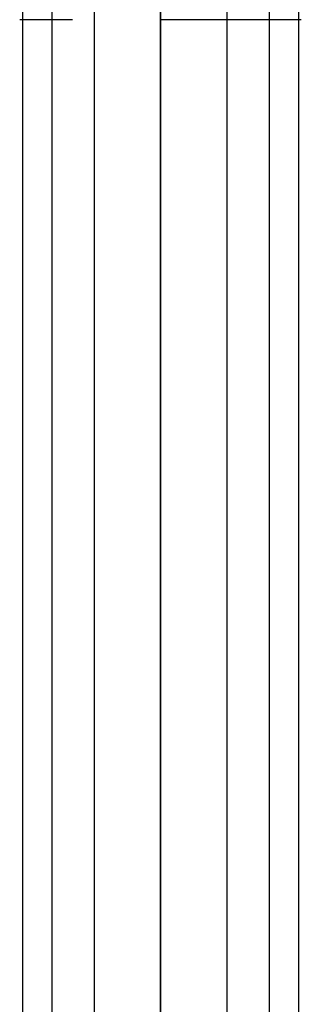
# Model space of a CAD drawing. Header units: millimetres. Extents: x -360 to 360, y 0 to 442.
# Tile 2 of 41: x -360 to -344, y 221 to 277. Entities that reach past the tile are written whole.
import ezdxf

# ---------------------------------------------------------------- set-up
doc = ezdxf.new("R2010")
doc.units = ezdxf.units.MM
doc.header["$MEASUREMENT"] = 0
for name, color, linetype in [('IGES LEVEL 1', 7, 'Continuous'), ('IGES LEVEL 34', 7, 'Continuous'), ('IGES LEVEL 4', 7, 'Continuous')]:
    doc.layers.add(name, color=color, linetype=linetype)

msp = doc.modelspace()

# ---------------------------------------------------------------- linework, layer by layer
at = {"layer": 'IGES LEVEL 1', "color": 252}
for points in [[(-359.846, 370, -325.439), (-359.846, 194.25, -325.439), (-359.846, 18.5, -325.439)], [(-358.184, 370, -332.075), (-358.184, 194.25, -332.075), (-358.184, 18.5, -332.075)], [(-355.771, 370, -319.945), (-355.771, 194.25, -319.945), (-355.771, 18.5, -319.945)], [(-352, 18.5, -319), (-352, 194.25, -319), (-352, 370, -319)], [(-352, 370, -335), (-352, 194.25, -335), (-352, 18.5, -335)], [(-352, 18.5, -335), (-352, 194.25, -335), (-352, 370, -335)], [(-352, 370, -319), (-352, 194.25, -319), (-352, 18.5, -319)], [(-348.229, 370, -319.945), (-348.229, 194.25, -319.945), (-348.229, 18.5, -319.945)], [(-345.816, 370, -332.075), (-345.816, 194.25, -332.075), (-345.816, 18.5, -332.075)], [(-344.154, 370, -325.439), (-344.154, 194.25, -325.439), (-344.154, 18.5, -325.439)]]:
    msp.add_open_spline(points, degree=2, dxfattribs=at)
at = {"layer": 'IGES LEVEL 1'}
for points in [[(-352, 18.5, -335), (-352, 194.25, -335), (-352, 370, -335)], [(-352, 370, -319), (-352, 194.25, -319), (-352, 18.5, -319)]]:
    msp.add_open_spline(points, degree=2, dxfattribs=at)
at = {"layer": 'IGES LEVEL 34', "extrusion": (0, 1, 0)}
for centre, radius, start, end in [((357, -316, 277), 3, 270, 0), ((352, 327, 277), 8, 180, 270)]:
    msp.add_arc(centre, radius, start, end, dxfattribs=at)
at = {"layer": 'IGES LEVEL 34', "color": 253, "extrusion": (0, 1, 0)}
for centre, radius, start, end in [((357, -316, 277), 3, 270, 0), ((357, -316, 277), 3, 270, 0), ((352, 327, 277), 8, 180, 270), ((352, 327, 277), 8, 180, 270)]:
    msp.add_arc(centre, radius, start, end, dxfattribs=at)
at = {"layer": 'IGES LEVEL 4', "color": 252}
for points in [[(-359.846, 370, 328.561), (-359.846, 194.25, 328.561), (-359.846, 18.5, 328.561)], [(-358.184, 370, 321.925), (-358.184, 194.25, 321.925), (-358.184, 18.5, 321.925)], [(-355.771, 370, 334.055), (-355.771, 194.25, 334.055), (-355.771, 18.5, 334.055)], [(-352, 18.5, 335), (-352, 194.25, 335), (-352, 370, 335)], [(-352, 370, 319), (-352, 194.25, 319), (-352, 18.5, 319)], [(-352, 18.5, 319), (-352, 194.25, 319), (-352, 370, 319)], [(-352, 370, 335), (-352, 194.25, 335), (-352, 18.5, 335)], [(-348.229, 370, 334.055), (-348.229, 194.25, 334.055), (-348.229, 18.5, 334.055)], [(-345.816, 370, 321.925), (-345.816, 194.25, 321.925), (-345.816, 18.5, 321.925)], [(-344.154, 370, 328.561), (-344.154, 194.25, 328.561), (-344.154, 18.5, 328.561)]]:
    msp.add_open_spline(points, degree=2, dxfattribs=at)
at = {"layer": 'IGES LEVEL 4'}
for points in [[(-352, 18.5, 319), (-352, 194.25, 319), (-352, 370, 319)], [(-352, 370, 335), (-352, 194.25, 335), (-352, 18.5, 335)]]:
    msp.add_open_spline(points, degree=2, dxfattribs=at)

doc.saveas('drawing.dxf')
